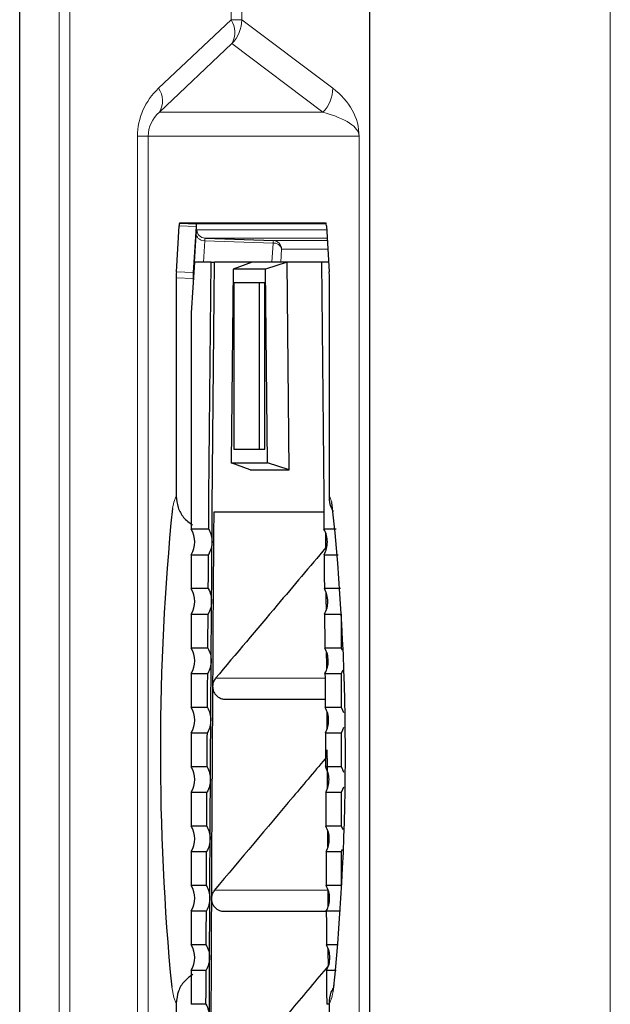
# Model space of a CAD drawing. Header units: millimetres. Extents: x 0 to 4205, y 0 to 2970.
# Tile 39 of 87: x 1046 to 1081, y 2435 to 2493. Entities that reach past the tile are written whole.
import ezdxf

# ---------------------------------------------------------------- set-up
doc = ezdxf.new("R2010")
doc.units = ezdxf.units.MM
doc.header["$LTSCALE"] = 5

msp = doc.modelspace()

# ---------------------------------------------------------------- linework, layer by layer
at = {"color": 7, "linetype": 'Continuous', "lineweight": 25}
for p, q in [((1046.303, 2431.505), (1046.303, 2586.695)), ((1066.938, 2586.694), (1066.938, 2151.67)), ((1064.38, 2480.705), (1055.733, 2480.705)), ((1055.733, 2480.705), (1056.733, 2480.67)), ((1064.391, 2480.67), (1056.733, 2480.67)), ((1055.546, 2477.846), (1055.711, 2480.559)), ((1056.711, 2480.524), (1056.546, 2477.811)), ((1064.402, 2480.559), (1064.567, 2477.85)), ((1057.241, 2479.828), (1061.272, 2479.687)), ((1056.612, 2478.42), (1056.429, 2475.42)), ((1057.596, 2478.42), (1056.612, 2478.42)), ((1057.596, 2478.42), (1057.795, 2478.42)), ((1060.024, 2478.42), (1057.795, 2478.42)), ((1060.024, 2478.42), (1058.9, 2477.995)), ((1062.085, 2478.42), (1060.024, 2478.42)), ((1062.085, 2478.42), (1060.814, 2477.995)), ((1062.206, 2466.17), (1062.085, 2478.42)), ((1064.114, 2478.42), (1062.085, 2478.42)), ((1064.532, 2478.42), (1064.114, 2478.42)), ((1058.9, 2477.995), (1058.787, 2466.595)), ((1060.814, 2477.995), (1058.9, 2477.995)), ((1060.927, 2466.595), (1060.814, 2477.995)), ((1055.537, 2477.493), (1055.537, 2464.625)), ((1056.537, 2477.458), (1056.537, 2477.19)), ((1060.773, 2477.195), (1058.941, 2477.195)), ((1058.941, 2477.195), (1058.941, 2467.395)), ((1060.438, 2477.195), (1060.438, 2467.395)), ((1060.773, 2467.395), (1060.773, 2477.195)), ((1064.576, 2464.625), (1064.576, 2477.496)), ((1056.429, 2475.42), (1056.429, 2462.669)), ((1058.941, 2467.395), (1060.773, 2467.395)), ((1059.903, 2466.17), (1058.787, 2466.595)), ((1058.787, 2466.595), (1060.927, 2466.595)), ((1059.903, 2466.17), (1062.206, 2466.17)), ((1062.206, 2466.17), (1060.927, 2466.595)), ((1064.778, 2463.776), (1064.788, 2463.737)), ((1064.246, 2463.67), (1057.756, 2463.67)), ((1057.456, 2462.669), (1056.429, 2462.669)), ((1064.969, 2462.669), (1064.253, 2462.669)), ((1056.429, 2461.172), (1057.445, 2461.172)), ((1056.429, 2461.172), (1056.429, 2459.169)), ((1064.265, 2461.172), (1065.1, 2461.172)), ((1057.43, 2459.169), (1056.429, 2459.169)), ((1065.221, 2459.169), (1064.28, 2459.169)), ((1056.429, 2457.672), (1057.419, 2457.672)), ((1056.429, 2457.672), (1056.429, 2455.669)), ((1064.29, 2457.672), (1065.281, 2457.672)), ((1065.281, 2455.669), (1065.281, 2457.672)), ((1057.406, 2455.669), (1056.429, 2455.669)), ((1065.281, 2455.669), (1064.304, 2455.669)), ((1065.356, 2455.521), (1065.281, 2455.669)), ((1056.429, 2454.172), (1057.396, 2454.172)), ((1056.429, 2454.172), (1056.429, 2452.169)), ((1064.314, 2454.172), (1065.281, 2454.172)), ((1065.281, 2452.169), (1065.281, 2454.172)), ((1057.383, 2452.169), (1056.429, 2452.169)), ((1058.426, 2452.657), (1064.324, 2452.657)), ((1065.281, 2452.169), (1064.327, 2452.169)), ((1056.429, 2450.672), (1057.374, 2450.672)), ((1056.429, 2450.672), (1056.429, 2448.669)), ((1064.336, 2450.672), (1065.281, 2450.672)), ((1065.281, 2448.669), (1065.281, 2450.672)), ((1057.362, 2448.669), (1056.429, 2448.669)), ((1065.281, 2448.669), (1064.348, 2448.669)), ((1056.429, 2447.172), (1057.353, 2447.172)), ((1056.429, 2447.172), (1056.429, 2445.169)), ((1064.357, 2447.172), (1065.281, 2447.172)), ((1065.281, 2445.169), (1065.281, 2447.172)), ((1057.342, 2445.169), (1056.429, 2445.169)), ((1065.281, 2445.169), (1064.368, 2445.169)), ((1056.429, 2443.672), (1057.334, 2443.672)), ((1056.429, 2443.672), (1056.429, 2441.669)), ((1064.376, 2443.672), (1065.281, 2443.672)), ((1065.281, 2443.672), (1065.356, 2443.82)), ((1065.281, 2441.669), (1065.281, 2443.672)), ((1057.324, 2441.669), (1056.429, 2441.669)), ((1065.281, 2441.669), (1064.386, 2441.669)), ((1064.497, 2440.907), (1064.495, 2441.389)), ((1064.499, 2440.433), (1064.497, 2440.907)), ((1056.429, 2440.172), (1057.317, 2440.172)), ((1056.429, 2440.172), (1056.429, 2438.169)), ((1058.357, 2440.157), (1064.393, 2440.157)), ((1064.393, 2440.172), (1065.221, 2440.172)), ((1057.308, 2438.169), (1056.429, 2438.169)), ((1065.1, 2438.169), (1064.402, 2438.169)), ((1056.429, 2436.672), (1057.302, 2436.672)), ((1056.429, 2436.672), (1056.429, 2434.669)), ((1064.408, 2436.672), (1064.969, 2436.672)), ((1055.537, 2434.716), (1055.537, 2334.345)), ((1057.294, 2434.669), (1056.429, 2434.669)), ((1064.576, 2434.669), (1064.416, 2434.669)), ((1064.576, 2334.348), (1064.576, 2434.716))]:
    msp.add_line(p, q, dxfattribs=at)
at = {"color": 8, "linetype": 'Continuous', "lineweight": 18}
for p, q in [((1048.631, 1716.646), (1048.631, 2586.695)), ((1049.266, 2586.695), (1049.266, 1716.646)), ((1058.771, 2492.708), (1058.771, 2586.695)), ((1059.406, 2586.695), (1059.406, 2492.708)), ((1081.149, 2586.694), (1081.149, 2151.67)), ((1054.495, 2488.667), (1058.771, 2492.708)), ((1058.771, 2492.708), (1059.406, 2492.708)), ((1059.406, 2492.708), (1064.773, 2488.667)), ((1058.822, 2491.296), (1054.545, 2487.256)), ((1064.188, 2487.256), (1058.822, 2491.296)), ((1054.545, 2487.256), (1064.188, 2487.256)), ((1053.256, 2327.497), (1053.256, 2485.844)), ((1053.256, 2485.844), (1053.888, 2485.844)), ((1066.325, 2485.844), (1053.888, 2485.844)), ((1053.888, 2485.844), (1053.888, 2327.497)), ((1066.325, 2485.844), (1066.327, 2485.844)), ((1066.325, 2327.497), (1066.325, 2485.844)), ((1066.327, 2485.844), (1066.327, 2327.497)), ((1056.711, 2480.524), (1055.711, 2480.559)), ((1056.618, 2478.42), (1056.716, 2480.035)), ((1056.759, 2480.328), (1064.416, 2480.328)), ((1057.219, 2479.682), (1057.142, 2478.42)), ((1061.25, 2479.541), (1057.219, 2479.682)), ((1064.446, 2479.828), (1057.241, 2479.828)), ((1061.182, 2478.42), (1061.25, 2479.541)), ((1061.272, 2479.687), (1064.455, 2479.687)), ((1061.754, 2479.188), (1061.707, 2478.42)), ((1064.485, 2479.188), (1061.754, 2479.188)), ((1055.546, 2477.846), (1056.546, 2477.811)), ((1056.537, 2477.458), (1055.537, 2477.493)), ((1057.861, 2453.889), (1064.316, 2453.889)), ((1057.79, 2441.389), (1064.495, 2441.389))]:
    msp.add_line(p, q, dxfattribs=at)
at = {"color": 7, "linetype": 'Continuous', "lineweight": 25, "flags": 128}
for points in [[(1057.456, 2462.669), (1057.472, 2464.642), (1057.488, 2466.614), (1057.505, 2468.585), (1057.522, 2470.555), (1057.539, 2472.523), (1057.558, 2474.49), (1057.576, 2476.456), (1057.596, 2478.42)], [(1057.65, 2461.92), (1057.666, 2463.988), (1057.683, 2466.053), (1057.7, 2468.118), (1057.718, 2470.181), (1057.736, 2472.243), (1057.755, 2474.304), (1057.775, 2476.363), (1057.795, 2478.42)], [(1064.114, 2478.42), (1064.134, 2476.456), (1064.152, 2474.49), (1064.171, 2472.523), (1064.188, 2470.555), (1064.205, 2468.585), (1064.222, 2466.614), (1064.238, 2464.642), (1064.253, 2462.669)], [(1057.756, 2463.67), (1057.746, 2462.389), (1057.736, 2461.107), (1057.727, 2459.825), (1057.718, 2458.542), (1057.708, 2457.259), (1057.7, 2455.975), (1057.691, 2454.691), (1057.682, 2453.407)], [(1064.369, 2461.595), (1064.363, 2462.389), (1064.363, 2462.412)], [(1057.624, 2458.42), (1057.628, 2458.858), (1057.631, 2459.296), (1057.634, 2459.733), (1057.637, 2460.171), (1057.64, 2460.608), (1057.644, 2461.046), (1057.647, 2461.483), (1057.65, 2461.92)], [(1057.43, 2459.169), (1057.432, 2459.419), (1057.434, 2459.67), (1057.436, 2459.92), (1057.438, 2460.171), (1057.439, 2460.421), (1057.441, 2460.671), (1057.443, 2460.922), (1057.445, 2461.172)], [(1064.265, 2461.172), (1064.267, 2460.922), (1064.269, 2460.671), (1064.271, 2460.421), (1064.272, 2460.171), (1064.274, 2459.92), (1064.276, 2459.67), (1064.278, 2459.419), (1064.28, 2459.169)], [(1064.396, 2457.932), (1064.392, 2458.542), (1064.389, 2458.916)], [(1057.6, 2454.92), (1057.603, 2455.358), (1057.606, 2455.796), (1057.609, 2456.233), (1057.612, 2456.671), (1057.615, 2457.108), (1057.618, 2457.546), (1057.621, 2457.983), (1057.624, 2458.42)], [(1057.406, 2455.669), (1057.407, 2455.919), (1057.409, 2456.17), (1057.411, 2456.42), (1057.413, 2456.671), (1057.414, 2456.921), (1057.416, 2457.171), (1057.418, 2457.422), (1057.419, 2457.672)], [(1064.29, 2457.672), (1064.292, 2457.422), (1064.294, 2457.171), (1064.296, 2456.921), (1064.297, 2456.671), (1064.299, 2456.42), (1064.301, 2456.17), (1064.303, 2455.919), (1064.304, 2455.669)], [(1064.42, 2454.433), (1064.418, 2454.691), (1064.413, 2455.413)], [(1057.578, 2451.42), (1057.58, 2451.858), (1057.583, 2452.296), (1057.586, 2452.733), (1057.589, 2453.171), (1057.592, 2453.608), (1057.594, 2454.046), (1057.597, 2454.483), (1057.6, 2454.92)], [(1057.383, 2452.169), (1057.384, 2452.419), (1057.386, 2452.67), (1057.388, 2452.92), (1057.389, 2453.171), (1057.391, 2453.421), (1057.392, 2453.671), (1057.394, 2453.922), (1057.396, 2454.172)], [(1064.314, 2454.172), (1064.316, 2453.922), (1064.317, 2453.671), (1064.319, 2453.421), (1064.321, 2453.171), (1064.322, 2452.92), (1064.324, 2452.67), (1064.326, 2452.419), (1064.327, 2452.169)], [(1065.281, 2454.172), (1065.367, 2454.348), (1065.382, 2454.384)], [(1057.682, 2453.407), (1057.672, 2451.846), (1057.663, 2450.285), (1057.654, 2448.723), (1057.645, 2447.161), (1057.636, 2445.598), (1057.628, 2444.035), (1057.62, 2442.471), (1057.612, 2440.907)], [(1065.418, 2451.848), (1065.367, 2451.993), (1065.281, 2452.169)], [(1064.442, 2450.932), (1064.437, 2451.846), (1064.436, 2451.912)], [(1057.557, 2447.92), (1057.559, 2448.358), (1057.562, 2448.796), (1057.565, 2449.233), (1057.567, 2449.671), (1057.57, 2450.108), (1057.572, 2450.546), (1057.575, 2450.983), (1057.578, 2451.42)], [(1065.281, 2450.672), (1065.367, 2450.848), (1065.424, 2451.013)], [(1057.362, 2448.669), (1057.363, 2448.919), (1057.365, 2449.17), (1057.366, 2449.42), (1057.368, 2449.671), (1057.369, 2449.921), (1057.371, 2450.171), (1057.372, 2450.422), (1057.374, 2450.672)], [(1064.336, 2450.672), (1064.338, 2450.422), (1064.339, 2450.171), (1064.341, 2449.921), (1064.342, 2449.671), (1064.344, 2449.42), (1064.345, 2449.17), (1064.347, 2448.919), (1064.348, 2448.669)], [(1064.463, 2447.431), (1064.456, 2448.723), (1064.45, 2449.674)], [(1065.424, 2448.327), (1065.367, 2448.493), (1065.281, 2448.669)], [(1057.538, 2444.42), (1057.54, 2444.858), (1057.542, 2445.296), (1057.545, 2445.733), (1057.547, 2446.171), (1057.55, 2446.608), (1057.552, 2447.046), (1057.554, 2447.483), (1057.557, 2447.92)], [(1057.342, 2445.169), (1057.344, 2445.419), (1057.345, 2445.67), (1057.346, 2445.92), (1057.348, 2446.171), (1057.349, 2446.421), (1057.35, 2446.671), (1057.352, 2446.922), (1057.353, 2447.172)], [(1064.357, 2447.172), (1064.358, 2446.922), (1064.36, 2446.671), (1064.361, 2446.421), (1064.362, 2446.171), (1064.364, 2445.92), (1064.365, 2445.67), (1064.366, 2445.419), (1064.368, 2445.169)], [(1065.281, 2447.172), (1065.367, 2447.348), (1065.418, 2447.493)], [(1064.482, 2443.932), (1064.481, 2444.035), (1064.477, 2444.917)], [(1065.382, 2444.957), (1065.367, 2444.993), (1065.281, 2445.169)], [(1057.52, 2440.92), (1057.522, 2441.358), (1057.525, 2441.796), (1057.527, 2442.233), (1057.529, 2442.671), (1057.531, 2443.108), (1057.533, 2443.546), (1057.536, 2443.983), (1057.538, 2444.42)], [(1057.324, 2441.669), (1057.326, 2441.919), (1057.327, 2442.17), (1057.328, 2442.42), (1057.329, 2442.671), (1057.331, 2442.921), (1057.332, 2443.171), (1057.333, 2443.422), (1057.334, 2443.672)], [(1064.376, 2443.672), (1064.377, 2443.422), (1064.378, 2443.171), (1064.379, 2442.921), (1064.381, 2442.671), (1064.382, 2442.42), (1064.383, 2442.17), (1064.384, 2441.919), (1064.386, 2441.669)], [(1057.505, 2437.42), (1057.507, 2437.858), (1057.508, 2438.296), (1057.51, 2438.733), (1057.512, 2439.171), (1057.514, 2439.608), (1057.516, 2440.046), (1057.518, 2440.483), (1057.52, 2440.92)], [(1057.612, 2440.907), (1057.605, 2439.346), (1057.598, 2437.784), (1057.591, 2436.222), (1057.585, 2434.66), (1057.579, 2433.097), (1057.574, 2431.534), (1057.568, 2429.971), (1057.563, 2428.407)], [(1057.308, 2438.169), (1057.309, 2438.419), (1057.31, 2438.67), (1057.312, 2438.92), (1057.313, 2439.171), (1057.314, 2439.421), (1057.315, 2439.671), (1057.316, 2439.922), (1057.317, 2440.172)], [(1064.393, 2440.172), (1064.394, 2439.922), (1064.395, 2439.671), (1064.396, 2439.421), (1064.397, 2439.171), (1064.398, 2438.92), (1064.399, 2438.67), (1064.401, 2438.419), (1064.402, 2438.169)], [(1064.515, 2436.942), (1064.511, 2437.784), (1064.511, 2437.914)], [(1057.491, 2433.92), (1057.492, 2434.358), (1057.494, 2434.796), (1057.496, 2435.233), (1057.497, 2435.671), (1057.499, 2436.108), (1057.501, 2436.546), (1057.503, 2436.983), (1057.505, 2437.42)], [(1057.294, 2434.669), (1057.295, 2434.919), (1057.296, 2435.17), (1057.297, 2435.42), (1057.298, 2435.671), (1057.299, 2435.921), (1057.3, 2436.171), (1057.301, 2436.422), (1057.302, 2436.672)], [(1064.408, 2436.672), (1064.409, 2436.422), (1064.41, 2436.171), (1064.411, 2435.921), (1064.412, 2435.671), (1064.413, 2435.42), (1064.414, 2435.17), (1064.415, 2434.919), (1064.416, 2434.669)]]:
    msp.add_lwpolyline(points, dxfattribs=at)
at = {"color": 8, "linetype": 'Continuous', "lineweight": 18, "flags": 128}
for points in [[(1055.313, 2463.903), (1055.394, 2464.275), (1055.537, 2464.625)], [(1064.576, 2464.625), (1064.719, 2464.275), (1064.728, 2464.241)], [(1055.537, 2434.716), (1055.394, 2435.065), (1055.271, 2435.681)], [(1064.82, 2435.551), (1064.719, 2435.065), (1064.576, 2434.716)]]:
    msp.add_lwpolyline(points, dxfattribs=at)
at = {"color": 8, "linetype": 'Continuous', "lineweight": 18}
for centre, radius, start, end in [((1057.698, 2491.963), 1.307, 329.32761, 34.7473), ((1057.405, 2492.71), 2.001, 315.06598, 359.94245), ((1053.421, 2487.922), 1.307, 329.32761, 34.7473), ((1062.771, 2488.669), 2.001, 315.06598, 359.94245), ((1057.174, 2480.152), 0.472, 194.30427, 275.54629), ((1057.259, 2480.327), 0.5, 179.94907, 267.94403), ((1061.738, 2479.544), 0.487, 162.8876, 180.34413), ((1061.296, 2479.071), 0.472, 14.30427, 95.54629), ((1061.254, 2479.188), 0.5, 359.94907, 87.94403)]:
    msp.add_arc(centre, radius, start, end, dxfattribs=at)
at = {"color": 7, "linetype": 'Continuous', "lineweight": 25}
for centre, radius, start, end in [((1199.051, 2449.581), 144.45, 174.30986, 185.52163), ((927.311, 2449.454), 138.21, 354.22657, 6.14187), ((1055.126, 2461.92), 1.502, 330.12568, 29.87432), ((1055.126, 2458.42), 1.502, 330.12568, 29.87432), ((1055.126, 2454.92), 1.502, 330.12568, 29.87432), ((1055.126, 2451.42), 1.502, 330.12568, 29.87432), ((1055.126, 2447.92), 1.502, 330.12568, 29.87432), ((1055.126, 2444.42), 1.502, 330.12568, 29.87432), ((1055.126, 2440.92), 1.502, 330.12568, 29.87432), ((1055.126, 2437.42), 1.502, 330.12568, 29.87432)]:
    msp.add_arc(centre, radius, start, end, dxfattribs=at)
at = {"color": 8, "linetype": 'Continuous', "lineweight": 18}
for centre, major_axis, ratio, start_param, end_param in [((1057.506, 2485.844), (4.25, 0), 0.941206, 2.358065, 3.141593), ((1060.995, 2485.844), (5.333, 0), 0.750067, 0, 0.783528), ((1056.142, 2485.844), (2.254, 0), 0.88747, 2.358065, 3.141593), ((1058.996, 2485.844), (7.329, 0), 0.272884, 0, 0.783528), ((1056.759, 2479.327), (0, 1.001), 0.061018, 6.283183, 7.068077), ((1057.258, 2479.327), (-0.018, 0.501), 0.075239, 6.280043, 7.064937)]:
    msp.add_ellipse(centre, major_axis=major_axis, ratio=ratio, start_param=start_param, end_param=end_param, dxfattribs=at)
at = {"color": 7, "linetype": 'Continuous', "lineweight": 25}
for centre, start_param, end_param in [((1055.733, 2480.205), 6.283181, 7.068579), ((1056.733, 2480.17), 6.283181, 7.068579), ((1064.38, 2480.205), 5.49901, 6.28319), ((1055.567, 2477.492), 0.785394, 1.569574), ((1056.568, 2477.457), 0.785394, 1.569574), ((1064.546, 2477.496), 4.713612, 5.49901)]:
    msp.add_ellipse(centre, major_axis=(0, 0.5), ratio=0.061048, start_param=start_param, end_param=end_param, dxfattribs=at)
for points, knots in [([(1055.537, 2464.625), (1055.559, 2464.4), (1055.605, 2463.951), (1055.945, 2463.331), (1056.315, 2463.059), (1056.503, 2462.92)], [0, 0, 0, 0, 0.329835, 0.659696, 1, 1, 1, 1]), ([(1064.824, 2463.709), (1064.785, 2463.769), (1064.609, 2464.039), (1064.59, 2464.368), (1064.576, 2464.625)], [0, 0, 0, 0, 0.22264, 1, 1, 1, 1]), ([(1057.456, 2462.669), (1057.513, 2462.551), (1057.627, 2462.314), (1057.643, 2462.052), (1057.65, 2461.92)], [0, 0, 0, 0, 0.499583, 1, 1, 1, 1]), ([(1064.459, 2461.92), (1064.449, 2462.052), (1064.43, 2462.314), (1064.312, 2462.55), (1064.253, 2462.669)], [0, 0, 0, 0, 0.499507, 1, 1, 1, 1]), ([(1057.65, 2461.92), (1057.641, 2461.789), (1057.621, 2461.527), (1057.504, 2461.29), (1057.445, 2461.172)], [0, 0, 0, 0, 0.500119, 1, 1, 1, 1]), ([(1064.368, 2461.593), (1063.411, 2460.461), (1061.242, 2457.894), (1059.073, 2455.325), (1057.861, 2453.889)], [0, 0, 0, 0, 0.441128, 1, 1, 1, 1]), ([(1064.265, 2461.172), (1064.322, 2461.29), (1064.436, 2461.527), (1064.451, 2461.789), (1064.459, 2461.92)], [0, 0, 0, 0, 0.500541, 1, 1, 1, 1]), ([(1057.43, 2459.169), (1057.487, 2459.051), (1057.601, 2458.814), (1057.617, 2458.552), (1057.624, 2458.42)], [0, 0, 0, 0, 0.499572, 1, 1, 1, 1]), ([(1064.485, 2458.42), (1064.475, 2458.552), (1064.456, 2458.814), (1064.338, 2459.05), (1064.28, 2459.169)], [0, 0, 0, 0, 0.499512, 1, 1, 1, 1]), ([(1057.624, 2458.42), (1057.615, 2458.289), (1057.595, 2458.027), (1057.478, 2457.79), (1057.419, 2457.672)], [0, 0, 0, 0, 0.500121, 1, 1, 1, 1]), ([(1064.29, 2457.672), (1064.347, 2457.79), (1064.461, 2458.027), (1064.477, 2458.289), (1064.485, 2458.42)], [0, 0, 0, 0, 0.500543, 1, 1, 1, 1]), ([(1057.406, 2455.669), (1057.463, 2455.551), (1057.577, 2455.314), (1057.592, 2455.052), (1057.6, 2454.92)], [0, 0, 0, 0, 0.499561, 1, 1, 1, 1]), ([(1064.509, 2454.92), (1064.499, 2455.052), (1064.48, 2455.314), (1064.363, 2455.55), (1064.304, 2455.669)], [0, 0, 0, 0, 0.4995165, 1, 1, 1, 1]), ([(1057.6, 2454.92), (1057.591, 2454.789), (1057.571, 2454.527), (1057.454, 2454.29), (1057.396, 2454.172)], [0, 0, 0, 0, 0.500122, 1, 1, 1, 1]), ([(1064.314, 2454.172), (1064.371, 2454.29), (1064.485, 2454.527), (1064.501, 2454.789), (1064.509, 2454.92)], [0, 0, 0, 0, 0.500545, 1, 1, 1, 1]), ([(1057.861, 2453.889), (1057.819, 2453.83), (1057.749, 2453.732), (1057.694, 2453.564), (1057.686, 2453.462), (1057.682, 2453.407)], [0, 0, 0, 0, 0.41419, 0.685801, 1, 1, 1, 1]), ([(1057.682, 2453.407), (1057.691, 2453.319), (1057.705, 2453.167), (1057.815, 2452.961), (1057.965, 2452.801), (1058.165, 2452.696), (1058.324, 2452.651), (1058.412, 2452.661), (1058.426, 2452.662)], [0, 0, 0, 0, 0.223677, 0.38823, 0.589945, 0.776855, 0.963485, 1, 1, 1, 1]), ([(1057.383, 2452.169), (1057.44, 2452.051), (1057.554, 2451.814), (1057.57, 2451.552), (1057.578, 2451.42)], [0, 0, 0, 0, 0.499552, 1, 1, 1, 1]), ([(1064.531, 2451.42), (1064.522, 2451.552), (1064.503, 2451.814), (1064.386, 2452.05), (1064.327, 2452.169)], [0, 0, 0, 0, 0.499521, 1, 1, 1, 1]), ([(1057.578, 2451.42), (1057.568, 2451.289), (1057.549, 2451.027), (1057.432, 2450.79), (1057.374, 2450.672)], [0, 0, 0, 0, 0.5001233, 1, 1, 1, 1]), ([(1064.336, 2450.672), (1064.394, 2450.79), (1064.508, 2451.027), (1064.523, 2451.289), (1064.531, 2451.42)], [0, 0, 0, 0, 0.500547, 1, 1, 1, 1]), ([(1064.45, 2449.29), (1063.778, 2448.493), (1061.557, 2445.861), (1059.337, 2443.226), (1057.79, 2441.389)], [0, 0, 0, 0, 0.302765, 1, 1, 1, 1]), ([(1057.362, 2448.669), (1057.419, 2448.551), (1057.533, 2448.314), (1057.549, 2448.052), (1057.557, 2447.92)], [0, 0, 0, 0, 0.499544, 1, 1, 1, 1]), ([(1064.552, 2447.92), (1064.543, 2448.052), (1064.524, 2448.314), (1064.407, 2448.55), (1064.348, 2448.669)], [0, 0, 0, 0, 0.499525, 1, 1, 1, 1]), ([(1057.557, 2447.92), (1057.547, 2447.789), (1057.529, 2447.527), (1057.412, 2447.29), (1057.353, 2447.172)], [0, 0, 0, 0, 0.5001245, 1, 1, 1, 1]), ([(1064.357, 2447.172), (1064.414, 2447.29), (1064.528, 2447.527), (1064.544, 2447.789), (1064.552, 2447.92)], [0, 0, 0, 0, 0.500548, 1, 1, 1, 1]), ([(1057.342, 2445.169), (1057.399, 2445.051), (1057.514, 2444.814), (1057.53, 2444.552), (1057.538, 2444.42)], [0, 0, 0, 0, 0.499536, 1, 1, 1, 1]), ([(1064.571, 2444.42), (1064.562, 2444.552), (1064.543, 2444.814), (1064.426, 2445.05), (1064.368, 2445.169)], [0, 0, 0, 0, 0.499529, 1, 1, 1, 1]), ([(1057.538, 2444.42), (1057.528, 2444.289), (1057.51, 2444.027), (1057.393, 2443.79), (1057.334, 2443.672)], [0, 0, 0, 0, 0.500125, 1, 1, 1, 1]), ([(1064.376, 2443.672), (1064.433, 2443.79), (1064.547, 2444.027), (1064.563, 2444.289), (1064.571, 2444.42)], [0, 0, 0, 0, 0.500549, 1, 1, 1, 1]), ([(1057.324, 2441.669), (1057.382, 2441.551), (1057.496, 2441.314), (1057.512, 2441.052), (1057.52, 2440.92)], [0, 0, 0, 0, 0.499529, 1, 1, 1, 1]), ([(1057.79, 2441.389), (1057.748, 2441.33), (1057.678, 2441.232), (1057.623, 2441.064), (1057.616, 2440.962), (1057.612, 2440.907)], [0, 0, 0, 0, 0.412645, 0.684644, 1, 1, 1, 1]), ([(1064.589, 2440.92), (1064.579, 2441.052), (1064.561, 2441.314), (1064.444, 2441.55), (1064.386, 2441.669)], [0, 0, 0, 0, 0.499532, 1, 1, 1, 1]), ([(1057.52, 2440.92), (1057.511, 2440.789), (1057.492, 2440.527), (1057.376, 2440.29), (1057.317, 2440.172)], [0, 0, 0, 0, 0.500126, 1, 1, 1, 1]), ([(1057.612, 2440.907), (1057.622, 2440.815), (1057.639, 2440.64), (1057.769, 2440.427), (1057.927, 2440.282), (1058.109, 2440.193), (1058.256, 2440.15), (1058.343, 2440.161), (1058.357, 2440.162)], [0, 0, 0, 0, 0.235223, 0.443181, 0.6238, 0.777034, 0.963916, 1, 1, 1, 1]), ([(1064.393, 2440.172), (1064.45, 2440.29), (1064.564, 2440.527), (1064.581, 2440.789), (1064.589, 2440.92)], [0, 0, 0, 0, 0.50055, 1, 1, 1, 1]), ([(1057.308, 2438.169), (1057.365, 2438.051), (1057.48, 2437.814), (1057.496, 2437.552), (1057.505, 2437.42)], [0, 0, 0, 0, 0.499523, 1, 1, 1, 1]), ([(1064.605, 2437.42), (1064.595, 2437.552), (1064.577, 2437.814), (1064.46, 2438.05), (1064.402, 2438.169)], [0, 0, 0, 0, 0.4995351, 1, 1, 1, 1]), ([(1057.505, 2437.42), (1057.495, 2437.289), (1057.477, 2437.027), (1057.36, 2436.79), (1057.302, 2436.672)], [0, 0, 0, 0, 0.500127, 1, 1, 1, 1]), ([(1064.408, 2436.672), (1064.465, 2436.79), (1064.58, 2437.027), (1064.596, 2437.289), (1064.605, 2437.42)], [0, 0, 0, 0, 0.500551, 1, 1, 1, 1]), ([(1064.512, 2436.939), (1063.799, 2436.092), (1061.541, 2433.41), (1059.284, 2430.726), (1057.74, 2428.889)], [0, 0, 0, 0, 0.315812, 1, 1, 1, 1]), ([(1056.518, 2436.434), (1056.342, 2436.308), (1055.985, 2436.05), (1055.617, 2435.438), (1055.564, 2434.965), (1055.537, 2434.716)], [0, 0, 0, 0, 0.313195, 0.638293, 1, 1, 1, 1]), ([(1064.845, 2435.905), (1064.833, 2435.831), (1064.803, 2435.638), (1064.765, 2435.527), (1064.778, 2435.561), (1064.779, 2435.564)], [0, 0, 0, 0, 0.363421, 0.945573, 1, 1, 1, 1]), ([(1064.576, 2434.716), (1064.589, 2434.946), (1064.606, 2435.271), (1064.773, 2435.543), (1064.822, 2435.622)], [0, 0, 0, 0, 0.708317, 1, 1, 1, 1]), ([(1057.294, 2434.669), (1057.351, 2434.551), (1057.466, 2434.314), (1057.482, 2434.052), (1057.491, 2433.92)], [0, 0, 0, 0, 0.499517, 1, 1, 1, 1])]:
    msp.add_open_spline(points, degree=3, knots=knots, dxfattribs=at)

doc.saveas('drawing.dxf')
